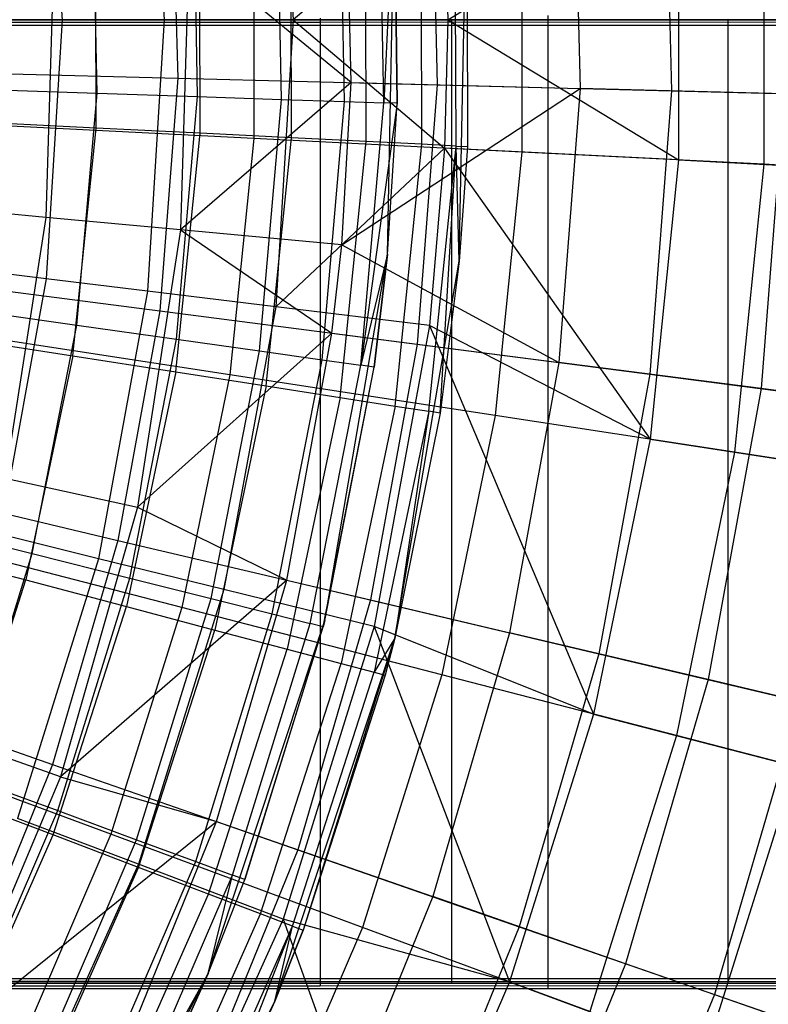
# Model space of a CAD drawing. Extents: x 0.1 to 16.1, y -7 to 7.
# Tile 93 of 108: x 9.831 to 10.452, y -0.818 to 0. Entities that reach past the tile are written whole.
import ezdxf

# ---------------------------------------------------------------- set-up
doc = ezdxf.new("R2010")
doc.units = 0
doc.header["$LTSCALE"] = 2.54
doc.layers.get('0').update_dxf_attribs({"color": 13, "linetype": 'CONTINUOUS'})

# ---------------------------------------------------------------- blocks, each defined once
blk = doc.blocks.new('DROPS_WOOD_C_PM_STL')
at = {"color": 0}
for p, q in [((10.04318, 0.23837, 7.86961), (10.0576, 0, 7.86961)), ((10.04318, 0.23837, 7.86961), (10.0576, 0, 7.86961)), ((9.93676, 0.22545, 8.07101), (9.95039, 0, 8.07101)), ((9.93676, 0.22545, 8.07101), (9.95039, 0, 8.07101)), ((9.85265, 0.21524, 8.28286), (9.86567, 0, 8.28286)), ((9.85265, 0.21524, 8.28286), (9.86567, 0, 8.28286)), ((10.36572, 0.17693, 3.3076), (10.3718, -0.05903, 3.3076)), ((10.36572, 0.17693, 3.3076), (10.3718, -0.05903, 3.3076)), ((10.28997, 0.17107, 7.35122), (10.29585, -0.05707, 7.35122)), ((10.28997, 0.17107, 7.35122), (10.29585, -0.05707, 7.35122)), ((10.10587, -0.05218, 7.62033), (10.1005, 0.1564, 7.62033)), ((10.10587, -0.05218, 7.62033), (10.1005, 0.1564, 7.62033)), ((10.17171, 0.16191, 3.09397), (10.17727, -0.05402, 3.09397)), ((10.17171, 0.16191, 3.09397), (10.17727, -0.05402, 3.09397)), ((10.13281, -0.06907, 15.63091), (10.12852, 0.14952, 15.63091)), ((10.13281, -0.06907, 15.63091), (10.12852, 0.14952, 15.63091)), ((9.95675, 0.14527, 2.90158), (9.96174, -0.04847, 2.90158)), ((9.95675, 0.14527, 2.90158), (9.96174, -0.04847, 2.90158)), ((10.04789, -0.06621, 15.80734), (10.04378, 0.14333, 15.80734)), ((10.04789, -0.06621, 15.80734), (10.04378, 0.14333, 15.80734)), ((10.10028, -0.06798, 15.72391), (10.09606, 0.14715, 15.72391)), ((10.10028, -0.06798, 15.72391), (10.09606, 0.14715, 15.72391)), ((9.89488, -0.06107, 15.92943), (9.89109, 0.13219, 15.92943)), ((9.89488, -0.06107, 15.92943), (9.89109, 0.13219, 15.92943)), ((9.97826, -0.06387, 15.87701), (9.9743, 0.13826, 15.87701)), ((9.97826, -0.06387, 15.87701), (9.9743, 0.13826, 15.87701)), ((10.16437, -0.10349, 15.72434), (10.16377, 0.11495, 15.72434)), ((10.16437, -0.10349, 15.72434), (10.16377, 0.11495, 15.72434)), ((10.18602, 0, 7.68103), (10.37747, 0.11651, 7.40571)), ((10.18602, 0, 7.68103), (10.37747, 0.11651, 7.40571)), ((10.19279, -0.1049, 15.63055), (10.19218, 0.11652, 15.63055)), ((10.19279, -0.1049, 15.63055), (10.19218, 0.11652, 15.63055)), ((10.19552, -0.20049, 9.533), (10.20177, 0.11705, 9.533)), ((10.19552, -0.20049, 9.533), (10.20177, 0.11705, 9.533)), ((10.20177, 0.11705, 9.533), (10.20239, -0.10538, 15.533)), ((10.20177, 0.11705, 15.533), (10.20239, -0.10538, 15.533)), ((10.20177, 0.11705, 9.533), (10.20239, -0.10538, 15.533)), ((10.20177, 0.11705, 15.533), (10.20239, -0.10538, 15.533)), ((10.37747, 0.11651, 7.40571), (10.37747, -0.11651, 7.40571)), ((10.37747, 0.11651, 7.40571), (10.37747, -0.11651, 7.40571)), ((10.44844, 0.12011, 3.24614), (10.44844, -0.12011, 3.24614)), ((10.44844, 0.12011, 3.24614), (10.44844, -0.12011, 3.24614)), ((10.05612, -0.09811, 15.88656), (10.05555, 0.10898, 15.88656)), ((10.05612, -0.09811, 15.88656), (10.05555, 0.10898, 15.88656)), ((10.18332, 0.10667, 7.68103), (10.0576, 0, 7.86961)), ((10.18332, 0.10667, 7.68103), (10.0576, 0, 7.86961)), ((10.11822, -0.1012, 15.81079), (10.11764, 0.11241, 15.81079)), ((10.11822, -0.1012, 15.81079), (10.11764, 0.11241, 15.81079)), ((10.14186, 0.11375, 15.533), (10.13281, -0.06907, 15.63091)), ((10.14186, 0.11375, 15.533), (10.13281, -0.06907, 15.63091)), ((10.13579, -0.19483, 9.533), (10.14186, 0.11375, 9.533)), ((10.13579, -0.19483, 9.533), (10.14186, 0.11375, 9.533)), ((10.14186, 0.11375, 9.533), (10.14383, -0.06944, 15.533)), ((10.14383, -0.06944, 15.533), (10.14186, 0.11375, 15.533)), ((10.14186, 0.11375, 9.533), (10.14383, -0.06944, 15.533)), ((10.14383, -0.06944, 15.533), (10.14186, 0.11375, 15.533)), ((10.18332, 0.10667, 7.68103), (10.18602, 0, 7.68103)), ((10.18332, 0.10667, 7.68103), (10.18602, 0, 7.68103)), ((10.24751, 0.10992, 3.02487), (10.24751, -0.10992, 3.02487)), ((10.24751, 0.10992, 3.02487), (10.24751, -0.10992, 3.02487)), ((9.89411, -0.09007, 15.99494), (9.89358, 0.10005, 15.99494)), ((9.89411, -0.09007, 15.99494), (9.89358, 0.10005, 15.99494)), ((9.98044, -0.09436, 15.94874), (9.9799, 0.10481, 15.94874)), ((9.98044, -0.09436, 15.94874), (9.9799, 0.10481, 15.94874)), ((10.02486, 0.09863, 2.82552), (10.02486, -0.09863, 2.82552)), ((10.02486, 0.09863, 2.82552), (10.02486, -0.09863, 2.82552)), ((9.97111, 0.05826, 7.8179), (9.96394, -0.17457, 7.8179)), ((9.97111, 0.05826, 7.8179), (9.96394, -0.17457, 7.8179)), ((10.10587, -0.05218, 7.62033), (9.97111, 0.05826, 7.8179)), ((10.10587, -0.05218, 7.62033), (9.97111, 0.05826, 7.8179)), ((9.85885, 0.05481, 8.02889), (9.85211, -0.16421, 8.02889)), ((9.85885, 0.05481, 8.02889), (9.85211, -0.16421, 8.02889)), ((9.72198, 0, 16.57116), (10.41871, 0, 16.81668)), ((10.41871, 0, 27.86755), (9.72198, 0, 28.11307)), ((9.72198, 0, 16.57116), (10.41871, 0, 16.81668)), ((10.41871, 0, 27.86755), (9.72198, 0, 28.11307)), ((9.86567, 0, 8.28286), (9.80443, 0, 8.50264)), ((9.86567, 0, 8.28286), (9.80443, 0, 8.50264)), ((9.83, 0, 34.34582), (10.18922, 0, 34.58385)), ((10.18922, 0, 40.16997), (9.83, 0, 40.408)), ((9.83, 0, 34.34582), (10.18922, 0, 34.58385)), ((10.18922, 0, 40.16997), (9.83, 0, 40.408)), ((9.86567, 0, 8.28286), (9.85265, -0.21524, 8.28286)), ((9.86567, 0, 8.28286), (9.85265, -0.21524, 8.28286)), ((9.95039, 0, 8.07101), (9.86567, 0, 8.28286)), ((9.95039, 0, 8.07101), (9.86567, 0, 8.28286)), ((9.95039, 0, 8.07101), (9.93676, -0.22545, 8.07101)), ((9.95039, 0, 8.07101), (9.93676, -0.22545, 8.07101)), ((10.0576, 0, 7.86961), (9.95039, 0, 8.07101)), ((10.0576, 0, 7.86961), (9.95039, 0, 8.07101)), ((10.0576, 0, 7.86961), (10.04318, -0.23837, 7.86961)), ((10.0576, 0, 7.86961), (10.04318, -0.23837, 7.86961)), ((10.18602, 0, 7.68103), (10.0576, 0, 7.86961)), ((10.0576, 0, 7.86961), (10.18332, -0.10667, 7.68103)), ((10.18602, 0, 7.68103), (10.0576, 0, 7.86961)), ((10.0576, 0, 7.86961), (10.18332, -0.10667, 7.68103)), ((10.08, 0.0013, 33.90242), (10.08, -0.7987, 33.90201)), ((10.08, 0.0013, 33.90242), (10.08, -0.7987, 33.90201)), ((10.18602, 0, 7.68103), (10.18332, -0.10667, 7.68103)), ((10.18602, 0, 7.68103), (10.18332, -0.10667, 7.68103)), ((10.18602, 0, 7.68103), (10.37747, -0.11651, 7.40571)), ((10.18602, 0, 7.68103), (10.37747, -0.11651, 7.40571)), ((10.18922, -0.8, 34.58385), (10.18922, 0, 34.58385)), ((10.18922, 0, 34.58385), (10.51647, 0, 34.86422)), ((10.18922, -0.8, 34.58385), (10.18922, 0, 34.58385)), ((10.18922, -0.8, 40.16997), (10.18922, 0, 40.16997)), ((10.51647, 0, 39.8896), (10.18922, 0, 40.16997)), ((10.18922, -0.8, 40.16997), (10.18922, 0, 40.16997)), ((10.18922, 0, 34.58385), (10.51647, 0, 34.86422)), ((10.51647, 0, 39.8896), (10.18922, 0, 40.16997)), ((10.2693, -0.79652, 29.6715), (10.2693, 0.00348, 29.67191)), ((10.2693, -0.79652, 29.6715), (10.2693, 0.00348, 29.67191)), ((10.41871, -0.8, 16.81668), (10.41871, 0, 16.81668)), ((10.41871, 0, 16.81668), (11.08, 0, 17.14596)), ((10.41871, -0.8, 16.81668), (10.41871, 0, 16.81668)), ((10.41871, -0.8, 27.86755), (10.41871, 0, 27.86755)), ((11.08, 0, 27.53827), (10.41871, 0, 27.86755)), ((10.41871, -0.8, 27.86755), (10.41871, 0, 27.86755)), ((10.41871, 0, 16.81668), (11.08, 0, 17.14596)), ((11.08, 0, 27.53827), (10.41871, 0, 27.86755)), ((9.30713, -0.00456, 45.27184), (10.2693, -0.00445, 45.06112)), ((9.30713, -0.00456, 45.27184), (10.2693, -0.00445, 45.06112)), ((10.08, -0.00227, 40.83062), (9.44808, -0.00242, 41.12529)), ((10.08, -0.00227, 40.83062), (9.44808, -0.00242, 41.12529)), ((10.65115, -0.00207, 40.4307), (10.08, -0.00227, 40.83062)), ((10.65115, -0.00207, 40.4307), (10.08, -0.00227, 40.83062)), ((10.08, -0.00227, 40.83062), (10.08, -0.80227, 40.83021)), ((10.08, -0.00227, 40.83062), (10.08, -0.80227, 40.83021)), ((10.2693, -0.00445, 45.06112), (11.19829, -0.00428, 44.73376)), ((10.2693, -0.00445, 45.06112), (11.19829, -0.00428, 44.73376)), ((10.2693, -0.80445, 45.06071), (10.2693, -0.00445, 45.06112)), ((10.2693, -0.80445, 45.06071), (10.2693, -0.00445, 45.06112)), ((9.72751, -0.04243, 2.73246), (9.96174, -0.04847, 2.90158)), ((9.72751, -0.04243, 2.73246), (9.96174, -0.04847, 2.90158)), ((9.96174, -0.04847, 2.90158), (9.94678, -0.24169, 2.90158)), ((9.96174, -0.04847, 2.90158), (9.94678, -0.24169, 2.90158)), ((9.96174, -0.04847, 2.90158), (10.17727, -0.05402, 3.09397)), ((9.96174, -0.04847, 2.90158), (10.17727, -0.05402, 3.09397)), ((10.10587, -0.05218, 7.62033), (9.96394, -0.17457, 7.8179)), ((10.10587, -0.05218, 7.62033), (9.96394, -0.17457, 7.8179)), ((10.0979, -0.18699, 7.62033), (10.10587, -0.05218, 7.62033)), ((10.0979, -0.18699, 7.62033), (10.10587, -0.05218, 7.62033)), ((10.0979, -0.18699, 7.62033), (10.29585, -0.05707, 7.35122)), ((10.0979, -0.18699, 7.62033), (10.29585, -0.05707, 7.35122)), ((10.10587, -0.05218, 7.62033), (10.29585, -0.05707, 7.35122)), ((10.10587, -0.05218, 7.62033), (10.29585, -0.05707, 7.35122)), ((10.17727, -0.05402, 3.09397), (10.1606, -0.26938, 3.09397)), ((10.17727, -0.05402, 3.09397), (10.1606, -0.26938, 3.09397)), ((10.17727, -0.05402, 3.09397), (10.3718, -0.05903, 3.3076)), ((10.17727, -0.05402, 3.09397), (10.3718, -0.05903, 3.3076)), ((10.29585, -0.05707, 7.35122), (10.27823, -0.28461, 7.35122)), ((10.29585, -0.05707, 7.35122), (10.27823, -0.28461, 7.35122)), ((10.4652, -0.06143, 7.06866), (10.29585, -0.05707, 7.35122)), ((10.4652, -0.06143, 7.06866), (10.29585, -0.05707, 7.35122)), ((9.80193, -0.05794, 15.96197), (9.89488, -0.06107, 15.92943)), ((9.80193, -0.05794, 15.96197), (9.89488, -0.06107, 15.92943)), ((9.87811, -0.25363, 15.92943), (9.89488, -0.06107, 15.92943)), ((9.87811, -0.25363, 15.92943), (9.89488, -0.06107, 15.92943)), ((9.89488, -0.06107, 15.92943), (9.97826, -0.06387, 15.87701)), ((9.89488, -0.06107, 15.92943), (9.97826, -0.06387, 15.87701)), ((9.96072, -0.26528, 15.87701), (9.97826, -0.06387, 15.87701)), ((9.96072, -0.26528, 15.87701), (9.97826, -0.06387, 15.87701)), ((9.97826, -0.06387, 15.87701), (10.04789, -0.06621, 15.80734)), ((9.97826, -0.06387, 15.87701), (10.04789, -0.06621, 15.80734)), ((10.3718, -0.05903, 3.3076), (10.35358, -0.29436, 3.3076)), ((10.3718, -0.05903, 3.3076), (10.35358, -0.29436, 3.3076)), ((10.3718, -0.05903, 3.3076), (10.54324, -0.06344, 3.54016)), ((10.3718, -0.05903, 3.3076), (10.54324, -0.06344, 3.54016)), ((10.4652, -0.06143, 7.06866), (10.44624, -0.30636, 7.06866)), ((10.4652, -0.06143, 7.06866), (10.44624, -0.30636, 7.06866)), ((10.02971, -0.27501, 15.80734), (10.04789, -0.06621, 15.80734)), ((10.02971, -0.27501, 15.80734), (10.04789, -0.06621, 15.80734)), ((10.04789, -0.06621, 15.80734), (10.10028, -0.06798, 15.72391)), ((10.04789, -0.06621, 15.80734), (10.10028, -0.06798, 15.72391)), ((10.08161, -0.28234, 15.72391), (10.10028, -0.06798, 15.72391)), ((10.08161, -0.28234, 15.72391), (10.10028, -0.06798, 15.72391)), ((10.10028, -0.06798, 15.72391), (10.13281, -0.06907, 15.63091)), ((10.10028, -0.06798, 15.72391), (10.13281, -0.06907, 15.63091)), ((10.11384, -0.28688, 15.63091), (10.13281, -0.06907, 15.63091)), ((10.11384, -0.28688, 15.63091), (10.13281, -0.06907, 15.63091)), ((10.14383, -0.06944, 15.533), (10.11384, -0.28688, 15.63091)), ((10.14383, -0.06944, 15.533), (10.11384, -0.28688, 15.63091)), ((10.14383, -0.06944, 15.533), (10.13281, -0.06907, 15.63091)), ((10.14383, -0.06944, 15.533), (10.13281, -0.06907, 15.63091)), ((10.13579, -0.19483, 9.533), (10.14383, -0.06944, 15.533)), ((10.13579, -0.19483, 9.533), (10.14383, -0.06944, 15.533)), ((10.13579, -0.19483, 15.533), (10.14383, -0.06944, 15.533)), ((10.13579, -0.19483, 15.533), (10.14383, -0.06944, 15.533)), ((10.02486, -0.09863, 2.82552), (9.78287, -0.08636, 2.65023)), ((10.02486, -0.09863, 2.82552), (9.78287, -0.08636, 2.65023)), ((9.89411, -0.09007, 15.99494), (9.80043, -0.08542, 16.02339)), ((9.89411, -0.09007, 15.99494), (9.80043, -0.08542, 16.02339)), ((9.87475, -0.2792, 15.99494), (9.89411, -0.09007, 15.99494)), ((9.87475, -0.2792, 15.99494), (9.89411, -0.09007, 15.99494)), ((9.98044, -0.09436, 15.94874), (9.89411, -0.09007, 15.99494)), ((9.98044, -0.09436, 15.94874), (9.89411, -0.09007, 15.99494)), ((9.96017, -0.29249, 15.94874), (9.98044, -0.09436, 15.94874)), ((9.96017, -0.29249, 15.94874), (9.98044, -0.09436, 15.94874)), ((10.05612, -0.09811, 15.88656), (9.98044, -0.09436, 15.94874)), ((10.05612, -0.09811, 15.88656), (9.98044, -0.09436, 15.94874)), ((10.03504, -0.30414, 15.88656), (10.05612, -0.09811, 15.88656)), ((10.03504, -0.30414, 15.88656), (10.05612, -0.09811, 15.88656)), ((10.11822, -0.1012, 15.81079), (10.05612, -0.09811, 15.88656)), ((10.11822, -0.1012, 15.81079), (10.05612, -0.09811, 15.88656)), ((10.02486, -0.09863, 2.82552), (10.0049, -0.29488, 2.82552)), ((10.02486, -0.09863, 2.82552), (10.0049, -0.29488, 2.82552)), ((10.24751, -0.10992, 3.02487), (10.02486, -0.09863, 2.82552)), ((10.24751, -0.10992, 3.02487), (10.02486, -0.09863, 2.82552)), ((10.09648, -0.3137, 15.81079), (10.11822, -0.1012, 15.81079)), ((10.09648, -0.3137, 15.81079), (10.11822, -0.1012, 15.81079)), ((10.16437, -0.10349, 15.72434), (10.11822, -0.1012, 15.81079)), ((10.16437, -0.10349, 15.72434), (10.11822, -0.1012, 15.81079)), ((10.14214, -0.3208, 15.72434), (10.16437, -0.10349, 15.72434)), ((10.14214, -0.3208, 15.72434), (10.16437, -0.10349, 15.72434)), ((10.19279, -0.1049, 15.63055), (10.16437, -0.10349, 15.72434)), ((10.19279, -0.1049, 15.63055), (10.16437, -0.10349, 15.72434)), ((10.17025, -0.32517, 15.63055), (10.19279, -0.1049, 15.63055)), ((10.17025, -0.32517, 15.63055), (10.19279, -0.1049, 15.63055)), ((10.17974, -0.32665, 15.533), (10.19279, -0.1049, 15.63055)), ((10.17974, -0.32665, 15.533), (10.19279, -0.1049, 15.63055)), ((10.19279, -0.1049, 15.63055), (10.20239, -0.10538, 15.533)), ((10.19552, -0.20049, 15.533), (10.19279, -0.1049, 15.63055)), ((10.19552, -0.20049, 15.533), (10.19279, -0.1049, 15.63055)), ((10.19279, -0.1049, 15.63055), (10.20239, -0.10538, 15.533)), ((10.20239, -0.10538, 15.533), (10.19552, -0.20049, 9.533)), ((10.20239, -0.10538, 15.533), (10.19552, -0.20049, 9.533)), ((10.20239, -0.10538, 15.533), (10.19552, -0.20049, 15.533)), ((10.20239, -0.10538, 15.533), (10.19552, -0.20049, 15.533)), ((10.18332, -0.10667, 7.68103), (10.04318, -0.23837, 7.86961)), ((10.18332, -0.10667, 7.68103), (10.04318, -0.23837, 7.86961)), ((10.18332, -0.10667, 7.68103), (10.17066, -0.25385, 7.68103)), ((10.18332, -0.10667, 7.68103), (10.17066, -0.25385, 7.68103)), ((10.37747, -0.11651, 7.40571), (10.18332, -0.10667, 7.68103)), ((10.18332, -0.10667, 7.68103), (10.3539, -0.34835, 7.40571)), ((10.18332, -0.10667, 7.68103), (10.3539, -0.34835, 7.40571)), ((10.37747, -0.11651, 7.40571), (10.18332, -0.10667, 7.68103)), ((10.24751, -0.10992, 3.02487), (10.22527, -0.32864, 3.02487)), ((10.24751, -0.10992, 3.02487), (10.22527, -0.32864, 3.02487)), ((10.44844, -0.12011, 3.24614), (10.24751, -0.10992, 3.02487)), ((10.44844, -0.12011, 3.24614), (10.24751, -0.10992, 3.02487)), ((10.37747, -0.11651, 7.40571), (10.3539, -0.34835, 7.40571)), ((10.37747, -0.11651, 7.40571), (10.3539, -0.34835, 7.40571)), ((10.37747, -0.11651, 7.40571), (10.55055, -0.12529, 7.11665)), ((10.37747, -0.11651, 7.40571), (10.55055, -0.12529, 7.11665)), ((10.44844, -0.12011, 3.24614), (10.42414, -0.35911, 3.24614)), ((10.44844, -0.12011, 3.24614), (10.42414, -0.35911, 3.24614)), ((10.62551, -0.12909, 3.48698), (10.44844, -0.12011, 3.24614)), ((10.62551, -0.12909, 3.48698), (10.44844, -0.12011, 3.24614)), ((9.85211, -0.16421, 8.02889), (9.76373, -0.15602, 8.25082)), ((9.85211, -0.16421, 8.02889), (9.76373, -0.15602, 8.25082)), ((9.85211, -0.16421, 8.02889), (9.8185, -0.38074, 8.02889)), ((9.85211, -0.16421, 8.02889), (9.8185, -0.38074, 8.02889)), ((9.96394, -0.17457, 7.8179), (9.85211, -0.16421, 8.02889)), ((9.96394, -0.17457, 7.8179), (9.85211, -0.16421, 8.02889)), ((9.96394, -0.17457, 7.8179), (9.92821, -0.40476, 7.8179)), ((9.96394, -0.17457, 7.8179), (9.92821, -0.40476, 7.8179)), ((9.96394, -0.17457, 7.8179), (10.08977, -0.26021, 7.62033)), ((10.0979, -0.18699, 7.62033), (9.96394, -0.17457, 7.8179)), ((10.0979, -0.18699, 7.62033), (9.96394, -0.17457, 7.8179)), ((9.96394, -0.17457, 7.8179), (10.08977, -0.26021, 7.62033)), ((10.08977, -0.26021, 7.62033), (10.0979, -0.18699, 7.62033)), ((10.08977, -0.26021, 7.62033), (10.0979, -0.18699, 7.62033)), ((10.0979, -0.18699, 7.62033), (10.27823, -0.28461, 7.35122)), ((10.0979, -0.18699, 7.62033), (10.27823, -0.28461, 7.35122)), ((10.08379, -0.49905, 9.533), (10.13579, -0.19483, 9.533)), ((10.08379, -0.49905, 9.533), (10.13579, -0.19483, 9.533)), ((10.13579, -0.19483, 15.533), (10.11384, -0.28688, 15.63091)), ((10.13579, -0.19483, 15.533), (10.11384, -0.28688, 15.63091)), ((10.13579, -0.19483, 9.533), (10.12476, -0.28842, 15.533)), ((10.12476, -0.28842, 15.533), (10.13579, -0.19483, 15.533)), ((10.13579, -0.19483, 9.533), (10.12476, -0.28842, 15.533)), ((10.12476, -0.28842, 15.533), (10.13579, -0.19483, 15.533)), ((10.13579, -0.19483, 9.533), (10.13579, -0.19483, 15.533)), ((10.13579, -0.19483, 9.533), (10.13579, -0.19483, 15.533)), ((10.14201, -0.51355, 9.533), (10.19552, -0.20049, 9.533)), ((10.14201, -0.51355, 9.533), (10.19552, -0.20049, 9.533)), ((10.19552, -0.20049, 9.533), (10.17974, -0.32665, 15.533)), ((10.19552, -0.20049, 15.533), (10.17974, -0.32665, 15.533)), ((10.19552, -0.20049, 9.533), (10.17974, -0.32665, 15.533)), ((10.19552, -0.20049, 15.533), (10.17974, -0.32665, 15.533)), ((10.19552, -0.20049, 15.533), (10.19552, -0.20049, 9.533)), ((10.19552, -0.20049, 15.533), (10.19552, -0.20049, 9.533)), ((9.71441, -0.21161, 2.73246), (9.94678, -0.24169, 2.90158)), ((9.71441, -0.21161, 2.73246), (9.94678, -0.24169, 2.90158)), ((9.85265, -0.21524, 8.28286), (9.79186, -0.20786, 8.50264)), ((9.85265, -0.21524, 8.28286), (9.79186, -0.20786, 8.50264)), ((9.85265, -0.21524, 8.28286), (9.81378, -0.42734, 8.28286)), ((9.85265, -0.21524, 8.28286), (9.81378, -0.42734, 8.28286)), ((9.93676, -0.22545, 8.07101), (9.85265, -0.21524, 8.28286)), ((9.93676, -0.22545, 8.07101), (9.85265, -0.21524, 8.28286)), ((9.93676, -0.22545, 8.07101), (9.89604, -0.44761, 8.07101)), ((9.93676, -0.22545, 8.07101), (9.89604, -0.44761, 8.07101)), ((10.04318, -0.23837, 7.86961), (9.93676, -0.22545, 8.07101)), ((10.04318, -0.23837, 7.86961), (9.93676, -0.22545, 8.07101)), ((9.78602, -0.24064, 15.96197), (9.87811, -0.25363, 15.92943)), ((9.78602, -0.24064, 15.96197), (9.87811, -0.25363, 15.92943)), ((9.94678, -0.24169, 2.90158), (9.91204, -0.43236, 2.90158)), ((9.94678, -0.24169, 2.90158), (9.91204, -0.43236, 2.90158)), ((9.94678, -0.24169, 2.90158), (10.1606, -0.26938, 3.09397)), ((9.94678, -0.24169, 2.90158), (10.1606, -0.26938, 3.09397)), ((10.04318, -0.23837, 7.86961), (10.00013, -0.47327, 7.86961)), ((10.04318, -0.23837, 7.86961), (10.00013, -0.47327, 7.86961)), ((10.17066, -0.25385, 7.68103), (10.04318, -0.23837, 7.86961)), ((10.17066, -0.25385, 7.68103), (10.04318, -0.23837, 7.86961)), ((10.0049, -0.29488, 2.82552), (9.76539, -0.25819, 2.65023)), ((10.0049, -0.29488, 2.82552), (9.76539, -0.25819, 2.65023)), ((9.84096, -0.44332, 15.92943), (9.87811, -0.25363, 15.92943)), ((9.84096, -0.44332, 15.92943), (9.87811, -0.25363, 15.92943)), ((9.87811, -0.25363, 15.92943), (9.96072, -0.26528, 15.87701)), ((9.87811, -0.25363, 15.92943), (9.96072, -0.26528, 15.87701)), ((9.92821, -0.40476, 7.8179), (10.08977, -0.26021, 7.62033)), ((9.92821, -0.40476, 7.8179), (10.08977, -0.26021, 7.62033)), ((10.05236, -0.46547, 7.62033), (10.08977, -0.26021, 7.62033)), ((10.05236, -0.46547, 7.62033), (10.08977, -0.26021, 7.62033)), ((10.08977, -0.26021, 7.62033), (10.27823, -0.28461, 7.35122)), ((10.08977, -0.26021, 7.62033), (10.27823, -0.28461, 7.35122)), ((10.17066, -0.25385, 7.68103), (10.12482, -0.504, 7.68103)), ((10.17066, -0.25385, 7.68103), (10.12482, -0.504, 7.68103)), ((10.3539, -0.34835, 7.40571), (10.17066, -0.25385, 7.68103)), ((10.17066, -0.25385, 7.68103), (10.30699, -0.57661, 7.40571)), ((10.17066, -0.25385, 7.68103), (10.30699, -0.57661, 7.40571)), ((10.3539, -0.34835, 7.40571), (10.17066, -0.25385, 7.68103)), ((9.78207, -0.26478, 16.02339), (9.87475, -0.2792, 15.99494)), ((9.78207, -0.26478, 16.02339), (9.87475, -0.2792, 15.99494)), ((9.92187, -0.46369, 15.87701), (9.96072, -0.26528, 15.87701)), ((9.92187, -0.46369, 15.87701), (9.96072, -0.26528, 15.87701)), ((9.96072, -0.26528, 15.87701), (10.02971, -0.27501, 15.80734)), ((9.96072, -0.26528, 15.87701), (10.02971, -0.27501, 15.80734)), ((10.1606, -0.26938, 3.09397), (10.12187, -0.48188, 3.09397)), ((10.1606, -0.26938, 3.09397), (10.12187, -0.48188, 3.09397)), ((10.1606, -0.26938, 3.09397), (10.35358, -0.29436, 3.3076)), ((10.1606, -0.26938, 3.09397), (10.35358, -0.29436, 3.3076)), ((9.98943, -0.4807, 15.80734), (10.02971, -0.27501, 15.80734)), ((9.98943, -0.4807, 15.80734), (10.02971, -0.27501, 15.80734)), ((10.02971, -0.27501, 15.80734), (10.08161, -0.28234, 15.72391)), ((10.02971, -0.27501, 15.80734), (10.08161, -0.28234, 15.72391)), ((9.87475, -0.2792, 15.99494), (9.83574, -0.46528, 15.99494)), ((9.87475, -0.2792, 15.99494), (9.83574, -0.46528, 15.99494)), ((9.87475, -0.2792, 15.99494), (9.96017, -0.29249, 15.94874)), ((9.87475, -0.2792, 15.99494), (9.96017, -0.29249, 15.94874)), ((10.04026, -0.49349, 15.72391), (10.08161, -0.28234, 15.72391)), ((10.04026, -0.49349, 15.72391), (10.08161, -0.28234, 15.72391)), ((10.08161, -0.28234, 15.72391), (10.11384, -0.28688, 15.63091)), ((10.08161, -0.28234, 15.72391), (10.11384, -0.28688, 15.63091)), ((10.27823, -0.28461, 7.35122), (10.23732, -0.50912, 7.35122)), ((10.27823, -0.28461, 7.35122), (10.23732, -0.50912, 7.35122)), ((10.44624, -0.30636, 7.06866), (10.27823, -0.28461, 7.35122)), ((10.44624, -0.30636, 7.06866), (10.27823, -0.28461, 7.35122)), ((9.96017, -0.29249, 15.94874), (9.9193, -0.48742, 15.94874)), ((9.96017, -0.29249, 15.94874), (9.9193, -0.48742, 15.94874)), ((9.96017, -0.29249, 15.94874), (10.03504, -0.30414, 15.88656)), ((9.96017, -0.29249, 15.94874), (10.03504, -0.30414, 15.88656)), ((10.07182, -0.50144, 15.63091), (10.11384, -0.28688, 15.63091)), ((10.07182, -0.50144, 15.63091), (10.11384, -0.28688, 15.63091)), ((10.08252, -0.50413, 15.533), (10.12476, -0.28842, 15.533)), ((10.08252, -0.50413, 15.533), (10.12476, -0.28842, 15.533)), ((10.08379, -0.49905, 9.533), (10.12476, -0.28842, 15.533)), ((10.08379, -0.49905, 9.533), (10.12476, -0.28842, 15.533)), ((10.12476, -0.28842, 15.533), (10.11384, -0.28688, 15.63091)), ((10.12476, -0.28842, 15.533), (10.11384, -0.28688, 15.63091)), ((10.0049, -0.29488, 2.82552), (9.9652, -0.48811, 2.82552)), ((10.0049, -0.29488, 2.82552), (9.9652, -0.48811, 2.82552)), ((10.22527, -0.32864, 3.02487), (10.0049, -0.29488, 2.82552)), ((10.22527, -0.32864, 3.02487), (10.0049, -0.29488, 2.82552)), ((10.35358, -0.29436, 3.3076), (10.31126, -0.52657, 3.3076)), ((10.35358, -0.29436, 3.3076), (10.31126, -0.52657, 3.3076)), ((10.35358, -0.29436, 3.3076), (10.52366, -0.31638, 3.54016)), ((10.35358, -0.29436, 3.3076), (10.52366, -0.31638, 3.54016)), ((10.03504, -0.30414, 15.88656), (9.99254, -0.50683, 15.88656)), ((10.03504, -0.30414, 15.88656), (9.99254, -0.50683, 15.88656)), ((10.03504, -0.30414, 15.88656), (10.09648, -0.3137, 15.81079)), ((10.03504, -0.30414, 15.88656), (10.09648, -0.3137, 15.81079)), ((10.44624, -0.30636, 7.06866), (10.4022, -0.54803, 7.06866)), ((10.44624, -0.30636, 7.06866), (10.4022, -0.54803, 7.06866)), ((10.59286, -0.32534, 6.77425), (10.44624, -0.30636, 7.06866)), ((10.59286, -0.32534, 6.77425), (10.44624, -0.30636, 7.06866)), ((10.09648, -0.3137, 15.81079), (10.05264, -0.52276, 15.81079)), ((10.09648, -0.3137, 15.81079), (10.05264, -0.52276, 15.81079)), ((10.09648, -0.3137, 15.81079), (10.14214, -0.3208, 15.72434)), ((10.09648, -0.3137, 15.81079), (10.14214, -0.3208, 15.72434)), ((10.14214, -0.3208, 15.72434), (10.09731, -0.53459, 15.72434)), ((10.14214, -0.3208, 15.72434), (10.09731, -0.53459, 15.72434)), ((10.17025, -0.32517, 15.63055), (10.12481, -0.54188, 15.63055)), ((10.17025, -0.32517, 15.63055), (10.12481, -0.54188, 15.63055)), ((10.17025, -0.32517, 15.63055), (10.14201, -0.51355, 15.533)), ((10.17025, -0.32517, 15.63055), (10.14201, -0.51355, 15.533)), ((10.17974, -0.32665, 15.533), (10.14201, -0.51355, 9.533)), ((10.17974, -0.32665, 15.533), (10.14201, -0.51355, 9.533)), ((10.17974, -0.32665, 15.533), (10.14201, -0.51355, 15.533)), ((10.17974, -0.32665, 15.533), (10.14201, -0.51355, 15.533)), ((10.14214, -0.3208, 15.72434), (10.17025, -0.32517, 15.63055)), ((10.14214, -0.3208, 15.72434), (10.17025, -0.32517, 15.63055)), ((10.17974, -0.32665, 15.533), (10.17025, -0.32517, 15.63055)), ((10.17974, -0.32665, 15.533), (10.17025, -0.32517, 15.63055)), ((10.22527, -0.32864, 3.02487), (10.18101, -0.54399, 3.02487)), ((10.22527, -0.32864, 3.02487), (10.18101, -0.54399, 3.02487)), ((10.42414, -0.35911, 3.24614), (10.22527, -0.32864, 3.02487)), ((10.42414, -0.35911, 3.24614), (10.22527, -0.32864, 3.02487)), ((10.3539, -0.34835, 7.40571), (10.30699, -0.57661, 7.40571)), ((10.3539, -0.34835, 7.40571), (10.30699, -0.57661, 7.40571)), ((10.3539, -0.34835, 7.40571), (10.5252, -0.37459, 7.11665)), ((10.3539, -0.34835, 7.40571), (10.5252, -0.37459, 7.11665)), ((10.42414, -0.35911, 3.24614), (10.37578, -0.59442, 3.24614)), ((10.42414, -0.35911, 3.24614), (10.37578, -0.59442, 3.24614)), ((10.59938, -0.38596, 3.48698), (10.42414, -0.35911, 3.24614)), ((10.59938, -0.38596, 3.48698), (10.42414, -0.35911, 3.24614)), ((9.68399, -0.37854, 2.73246), (9.91204, -0.43236, 2.90158)), ((9.68399, -0.37854, 2.73246), (9.91204, -0.43236, 2.90158)), ((9.8185, -0.38074, 8.02889), (9.92821, -0.40476, 7.8179)), ((9.8185, -0.38074, 8.02889), (9.92821, -0.40476, 7.8179)), ((9.92821, -0.40476, 7.8179), (9.86446, -0.62882, 7.8179)), ((9.92821, -0.40476, 7.8179), (9.86446, -0.62882, 7.8179)), ((9.92821, -0.40476, 7.8179), (10.05236, -0.46547, 7.62033)), ((9.92821, -0.40476, 7.8179), (10.05236, -0.46547, 7.62033)), ((9.75078, -0.42062, 15.96197), (9.84096, -0.44332, 15.92943)), ((9.75078, -0.42062, 15.96197), (9.84096, -0.44332, 15.92943)), ((9.9652, -0.48811, 2.82552), (9.73063, -0.42738, 2.65023)), ((9.9652, -0.48811, 2.82552), (9.73063, -0.42738, 2.65023)), ((9.89604, -0.44761, 8.07101), (9.81378, -0.42734, 8.28286)), ((9.89604, -0.44761, 8.07101), (9.81378, -0.42734, 8.28286)), ((9.91204, -0.43236, 2.90158), (9.85787, -0.61844, 2.90158)), ((9.91204, -0.43236, 2.90158), (9.85787, -0.61844, 2.90158)), ((9.91204, -0.43236, 2.90158), (10.12187, -0.48188, 3.09397)), ((9.91204, -0.43236, 2.90158), (10.12187, -0.48188, 3.09397)), ((9.74507, -0.44125, 16.02339), (9.83574, -0.46528, 15.99494)), ((9.74507, -0.44125, 16.02339), (9.83574, -0.46528, 15.99494)), ((9.78386, -0.62799, 15.92943), (9.84096, -0.44332, 15.92943)), ((9.78386, -0.62799, 15.92943), (9.84096, -0.44332, 15.92943)), ((9.89604, -0.44761, 8.07101), (9.82885, -0.66325, 8.07101)), ((9.89604, -0.44761, 8.07101), (9.82885, -0.66325, 8.07101)), ((9.84096, -0.44332, 15.92943), (9.92187, -0.46369, 15.87701)), ((9.84096, -0.44332, 15.92943), (9.92187, -0.46369, 15.87701)), ((10.00013, -0.47327, 7.86961), (9.89604, -0.44761, 8.07101)), ((10.00013, -0.47327, 7.86961), (9.89604, -0.44761, 8.07101)), ((9.77748, -0.64625, 15.99494), (9.83574, -0.46528, 15.99494)), ((9.77748, -0.64625, 15.99494), (9.83574, -0.46528, 15.99494)), ((9.83574, -0.46528, 15.99494), (9.9193, -0.48742, 15.94874)), ((9.83574, -0.46528, 15.99494), (9.9193, -0.48742, 15.94874)), ((9.86214, -0.65684, 15.87701), (9.92187, -0.46369, 15.87701)), ((9.86214, -0.65684, 15.87701), (9.92187, -0.46369, 15.87701)), ((10.05236, -0.46547, 7.62033), (9.86446, -0.62882, 7.8179)), ((10.05236, -0.46547, 7.62033), (9.86446, -0.62882, 7.8179)), ((9.92187, -0.46369, 15.87701), (9.98943, -0.4807, 15.80734)), ((9.92187, -0.46369, 15.87701), (9.98943, -0.4807, 15.80734)), ((9.99405, -0.66581, 7.62033), (10.05236, -0.46547, 7.62033)), ((9.99405, -0.66581, 7.62033), (10.05236, -0.46547, 7.62033)), ((10.05236, -0.46547, 7.62033), (10.23732, -0.50912, 7.35122)), ((10.05236, -0.46547, 7.62033), (10.23732, -0.50912, 7.35122)), ((10.00013, -0.47327, 7.86961), (9.92909, -0.70127, 7.86961)), ((10.00013, -0.47327, 7.86961), (9.92909, -0.70127, 7.86961)), ((10.12482, -0.504, 7.68103), (10.00013, -0.47327, 7.86961)), ((10.12482, -0.504, 7.68103), (10.00013, -0.47327, 7.86961)), ((9.92752, -0.68093, 15.80734), (9.98943, -0.4807, 15.80734)), ((9.92752, -0.68093, 15.80734), (9.98943, -0.4807, 15.80734)), ((9.98943, -0.4807, 15.80734), (10.04026, -0.49349, 15.72391)), ((9.98943, -0.4807, 15.80734), (10.04026, -0.49349, 15.72391)), ((10.12187, -0.48188, 3.09397), (10.06151, -0.68927, 3.09397)), ((10.12187, -0.48188, 3.09397), (10.06151, -0.68927, 3.09397)), ((10.12187, -0.48188, 3.09397), (10.31126, -0.52657, 3.3076)), ((10.12187, -0.48188, 3.09397), (10.31126, -0.52657, 3.3076)), ((9.85827, -0.67701, 15.94874), (9.9193, -0.48742, 15.94874)), ((9.85827, -0.67701, 15.94874), (9.9193, -0.48742, 15.94874)), ((9.9652, -0.48811, 2.82552), (9.90614, -0.67633, 2.82552)), ((9.9652, -0.48811, 2.82552), (9.90614, -0.67633, 2.82552)), ((9.9193, -0.48742, 15.94874), (9.99254, -0.50683, 15.88656)), ((9.9193, -0.48742, 15.94874), (9.99254, -0.50683, 15.88656)), ((10.18101, -0.54399, 3.02487), (9.9652, -0.48811, 2.82552)), ((10.18101, -0.54399, 3.02487), (9.9652, -0.48811, 2.82552)), ((9.9767, -0.69906, 15.72391), (10.04026, -0.49349, 15.72391)), ((9.9767, -0.69906, 15.72391), (10.04026, -0.49349, 15.72391)), ((10.04026, -0.49349, 15.72391), (10.07182, -0.50144, 15.63091)), ((10.04026, -0.49349, 15.72391), (10.07182, -0.50144, 15.63091)), ((9.92908, -0.70397, 15.88656), (9.99254, -0.50683, 15.88656)), ((9.92908, -0.70397, 15.88656), (9.99254, -0.50683, 15.88656)), ((9.98703, -0.79213, 9.533), (10.08379, -0.49905, 9.533)), ((9.98703, -0.79213, 9.533), (10.08379, -0.49905, 9.533)), ((9.99254, -0.50683, 15.88656), (10.05264, -0.52276, 15.81079)), ((9.99254, -0.50683, 15.88656), (10.05264, -0.52276, 15.81079)), ((10.00724, -0.71032, 15.63091), (10.07182, -0.50144, 15.63091)), ((10.00724, -0.71032, 15.63091), (10.07182, -0.50144, 15.63091)), ((10.08379, -0.49905, 9.533), (10.01759, -0.71413, 15.533)), ((10.08379, -0.49905, 9.533), (10.01759, -0.71413, 15.533)), ((10.01759, -0.71413, 15.533), (10.08252, -0.50413, 15.533)), ((10.01759, -0.71413, 15.533), (10.08252, -0.50413, 15.533)), ((10.12482, -0.504, 7.68103), (10.04916, -0.74681, 7.68103)), ((10.12482, -0.504, 7.68103), (10.04916, -0.74681, 7.68103)), ((10.08252, -0.50413, 15.533), (10.07182, -0.50144, 15.63091)), ((10.08252, -0.50413, 15.533), (10.07182, -0.50144, 15.63091)), ((10.08379, -0.49905, 9.533), (10.08252, -0.50413, 15.533)), ((10.08379, -0.49905, 9.533), (10.08252, -0.50413, 15.533)), ((10.30699, -0.57661, 7.40571), (10.12482, -0.504, 7.68103)), ((10.12482, -0.504, 7.68103), (10.23723, -0.79895, 7.40571)), ((10.12482, -0.504, 7.68103), (10.23723, -0.79895, 7.40571)), ((10.30699, -0.57661, 7.40571), (10.12482, -0.504, 7.68103)), ((10.04244, -0.81514, 9.533), (10.14201, -0.51355, 9.533)), ((10.04244, -0.81514, 9.533), (10.14201, -0.51355, 9.533)), ((10.14201, -0.51355, 9.533), (10.06595, -0.75607, 15.533)), ((10.14201, -0.51355, 9.533), (10.06595, -0.75607, 15.533)), ((10.14201, -0.51355, 15.533), (10.12481, -0.54188, 15.63055)), ((10.14201, -0.51355, 15.533), (10.12481, -0.54188, 15.63055)), ((10.14201, -0.51355, 9.533), (10.1341, -0.54434, 15.533)), ((10.14201, -0.51355, 15.533), (10.1341, -0.54434, 15.533)), ((10.14201, -0.51355, 9.533), (10.1341, -0.54434, 15.533)), ((10.14201, -0.51355, 15.533), (10.1341, -0.54434, 15.533)), ((10.14201, -0.51355, 15.533), (10.14201, -0.51355, 9.533)), ((10.14201, -0.51355, 15.533), (10.14201, -0.51355, 9.533)), ((10.23732, -0.50912, 7.35122), (10.17354, -0.72824, 7.35122)), ((10.23732, -0.50912, 7.35122), (10.17354, -0.72824, 7.35122)), ((10.4022, -0.54803, 7.06866), (10.23732, -0.50912, 7.35122)), ((10.4022, -0.54803, 7.06866), (10.23732, -0.50912, 7.35122)), ((9.98719, -0.72609, 15.81079), (10.05264, -0.52276, 15.81079)), ((9.98719, -0.72609, 15.81079), (10.05264, -0.52276, 15.81079)), ((10.05264, -0.52276, 15.81079), (10.09731, -0.53459, 15.72434)), ((10.05264, -0.52276, 15.81079), (10.09731, -0.53459, 15.72434)), ((10.31126, -0.52657, 3.3076), (10.24529, -0.7532, 3.3076)), ((10.31126, -0.52657, 3.3076), (10.24529, -0.7532, 3.3076)), ((10.31126, -0.52657, 3.3076), (10.47818, -0.56596, 3.54016)), ((10.31126, -0.52657, 3.3076), (10.47818, -0.56596, 3.54016)), ((10.03038, -0.74253, 15.72434), (10.09731, -0.53459, 15.72434)), ((10.03038, -0.74253, 15.72434), (10.09731, -0.53459, 15.72434)), ((10.09731, -0.53459, 15.72434), (10.12481, -0.54188, 15.63055)), ((10.09731, -0.53459, 15.72434), (10.12481, -0.54188, 15.63055)), ((9.63657, -0.54146, 2.73246), (9.85787, -0.61844, 2.90158)), ((9.63657, -0.54146, 2.73246), (9.85787, -0.61844, 2.90158)), ((10.05697, -0.75265, 15.63055), (10.12481, -0.54188, 15.63055)), ((10.05697, -0.75265, 15.63055), (10.12481, -0.54188, 15.63055)), ((10.1341, -0.54434, 15.533), (10.06595, -0.75607, 15.533)), ((10.1341, -0.54434, 15.533), (10.06595, -0.75607, 15.533)), ((10.18101, -0.54399, 3.02487), (10.1152, -0.75376, 3.02487)), ((10.18101, -0.54399, 3.02487), (10.1152, -0.75376, 3.02487)), ((10.12481, -0.54188, 15.63055), (10.1341, -0.54434, 15.533)), ((10.12481, -0.54188, 15.63055), (10.1341, -0.54434, 15.533)), ((10.37578, -0.59442, 3.24614), (10.18101, -0.54399, 3.02487)), ((10.37578, -0.59442, 3.24614), (10.18101, -0.54399, 3.02487)), ((10.4022, -0.54803, 7.06866), (10.33354, -0.7839, 7.06866)), ((10.4022, -0.54803, 7.06866), (10.33354, -0.7839, 7.06866)), ((10.54609, -0.58199, 6.77425), (10.4022, -0.54803, 7.06866)), ((10.54609, -0.58199, 6.77425), (10.4022, -0.54803, 7.06866)), ((10.47818, -0.56596, 3.54016), (10.40728, -0.80955, 3.54016)), ((10.47818, -0.56596, 3.54016), (10.40728, -0.80955, 3.54016)), ((10.30699, -0.57661, 7.40571), (10.23723, -0.79895, 7.40571)), ((10.30699, -0.57661, 7.40571), (10.23723, -0.79895, 7.40571)), ((10.30699, -0.57661, 7.40571), (10.47476, -0.62005, 7.11665)), ((10.30699, -0.57661, 7.40571), (10.47476, -0.62005, 7.11665)), ((9.90614, -0.67633, 2.82552), (9.67892, -0.59217, 2.65023)), ((9.90614, -0.67633, 2.82552), (9.67892, -0.59217, 2.65023)), ((9.86446, -0.62882, 7.8179), (9.75853, -0.59149, 8.02889)), ((9.86446, -0.62882, 7.8179), (9.75853, -0.59149, 8.02889)), ((10.37578, -0.59442, 3.24614), (10.30386, -0.82363, 3.24614)), ((10.37578, -0.59442, 3.24614), (10.30386, -0.82363, 3.24614)), ((10.54741, -0.63886, 3.48698), (10.37578, -0.59442, 3.24614)), ((10.54741, -0.63886, 3.48698), (10.37578, -0.59442, 3.24614)), ((9.85787, -0.61844, 2.90158), (9.78486, -0.79796, 2.90158)), ((9.85787, -0.61844, 2.90158), (9.78486, -0.79796, 2.90158)), ((9.85787, -0.61844, 2.90158), (10.06151, -0.68927, 3.09397)), ((9.85787, -0.61844, 2.90158), (10.06151, -0.68927, 3.09397)), ((10.47476, -0.62005, 7.11665), (10.39974, -0.85914, 7.11665)), ((10.47476, -0.62005, 7.11665), (10.39974, -0.85914, 7.11665)), ((9.86446, -0.62882, 7.8179), (9.77366, -0.84334, 7.8179)), ((9.86446, -0.62882, 7.8179), (9.77366, -0.84334, 7.8179)), ((9.78386, -0.62799, 15.92943), (9.86214, -0.65684, 15.87701)), ((9.78386, -0.62799, 15.92943), (9.86214, -0.65684, 15.87701)), ((9.86446, -0.62882, 7.8179), (9.99405, -0.66581, 7.62033)), ((9.86446, -0.62882, 7.8179), (9.99405, -0.66581, 7.62033)), ((9.85827, -0.67701, 15.94874), (9.77748, -0.64625, 15.99494)), ((9.85827, -0.67701, 15.94874), (9.77748, -0.64625, 15.99494)), ((9.78223, -0.84255, 15.87701), (9.86214, -0.65684, 15.87701)), ((9.78223, -0.84255, 15.87701), (9.86214, -0.65684, 15.87701)), ((9.86214, -0.65684, 15.87701), (9.92752, -0.68093, 15.80734)), ((9.86214, -0.65684, 15.87701), (9.92752, -0.68093, 15.80734)), ((9.77366, -0.84334, 7.8179), (9.99405, -0.66581, 7.62033)), ((9.77366, -0.84334, 7.8179), (9.99405, -0.66581, 7.62033)), ((9.92909, -0.70127, 7.86961), (9.82885, -0.66325, 8.07101)), ((9.92909, -0.70127, 7.86961), (9.82885, -0.66325, 8.07101)), ((9.91545, -0.85908, 7.62033), (9.99405, -0.66581, 7.62033)), ((9.91545, -0.85908, 7.62033), (9.99405, -0.66581, 7.62033)), ((9.99405, -0.66581, 7.62033), (10.17354, -0.72824, 7.35122)), ((9.99405, -0.66581, 7.62033), (10.17354, -0.72824, 7.35122)), ((9.77776, -0.85918, 15.94874), (9.85827, -0.67701, 15.94874)), ((9.77776, -0.85918, 15.94874), (9.85827, -0.67701, 15.94874)), ((9.90614, -0.67633, 2.82552), (9.82835, -0.85761, 2.82552)), ((9.90614, -0.67633, 2.82552), (9.82835, -0.85761, 2.82552)), ((9.92908, -0.70397, 15.88656), (9.85827, -0.67701, 15.94874)), ((9.92908, -0.70397, 15.88656), (9.85827, -0.67701, 15.94874)), ((10.1152, -0.75376, 3.02487), (9.90614, -0.67633, 2.82552)), ((10.1152, -0.75376, 3.02487), (9.90614, -0.67633, 2.82552)), ((9.84467, -0.87345, 15.80734), (9.92752, -0.68093, 15.80734)), ((9.84467, -0.87345, 15.80734), (9.92752, -0.68093, 15.80734)), ((9.92752, -0.68093, 15.80734), (9.9767, -0.69906, 15.72391)), ((9.92752, -0.68093, 15.80734), (9.9767, -0.69906, 15.72391)), ((10.06151, -0.68927, 3.09397), (9.98013, -0.88936, 3.09397)), ((10.06151, -0.68927, 3.09397), (9.98013, -0.88936, 3.09397)), ((10.06151, -0.68927, 3.09397), (10.24529, -0.7532, 3.3076)), ((10.06151, -0.68927, 3.09397), (10.24529, -0.7532, 3.3076)), ((9.92909, -0.70127, 7.86961), (9.83108, -0.91904, 7.86961)), ((9.92909, -0.70127, 7.86961), (9.83108, -0.91904, 7.86961)), ((9.89165, -0.89671, 15.72391), (9.9767, -0.69906, 15.72391)), ((9.89165, -0.89671, 15.72391), (9.9767, -0.69906, 15.72391)), ((10.04916, -0.74681, 7.68103), (9.92909, -0.70127, 7.86961)), ((10.04916, -0.74681, 7.68103), (9.92909, -0.70127, 7.86961)), ((9.9767, -0.69906, 15.72391), (10.00724, -0.71032, 15.63091)), ((9.9767, -0.69906, 15.72391), (10.00724, -0.71032, 15.63091)), ((9.84537, -0.89339, 15.88656), (9.92908, -0.70397, 15.88656)), ((9.84537, -0.89339, 15.88656), (9.92908, -0.70397, 15.88656)), ((9.92082, -0.91114, 15.63091), (10.00724, -0.71032, 15.63091)), ((9.92082, -0.91114, 15.63091), (10.00724, -0.71032, 15.63091)), ((9.98719, -0.72609, 15.81079), (9.92908, -0.70397, 15.88656)), ((9.98719, -0.72609, 15.81079), (9.92908, -0.70397, 15.88656)), ((9.98703, -0.79213, 15.533), (10.00724, -0.71032, 15.63091)), ((9.98703, -0.79213, 15.533), (10.00724, -0.71032, 15.63091)), ((10.01759, -0.71413, 15.533), (10.00724, -0.71032, 15.63091)), ((10.01759, -0.71413, 15.533), (10.00724, -0.71032, 15.63091)), ((9.98703, -0.79213, 9.533), (10.01759, -0.71413, 15.533)), ((9.98703, -0.79213, 9.533), (10.01759, -0.71413, 15.533)), ((9.98703, -0.79213, 15.533), (10.01759, -0.71413, 15.533)), ((9.98703, -0.79213, 15.533), (10.01759, -0.71413, 15.533)), ((9.90085, -0.92147, 15.81079), (9.98719, -0.72609, 15.81079)), ((9.90085, -0.92147, 15.81079), (9.98719, -0.72609, 15.81079)), ((10.03038, -0.74253, 15.72434), (9.98719, -0.72609, 15.81079)), ((10.03038, -0.74253, 15.72434), (9.98719, -0.72609, 15.81079)), ((10.17354, -0.72824, 7.35122), (10.08756, -0.93964, 7.35122)), ((10.17354, -0.72824, 7.35122), (10.08756, -0.93964, 7.35122)), ((10.33354, -0.7839, 7.06866), (10.17354, -0.72824, 7.35122)), ((10.33354, -0.7839, 7.06866), (10.17354, -0.72824, 7.35122)), ((9.94208, -0.94233, 15.72434), (10.03038, -0.74253, 15.72434)), ((9.94208, -0.94233, 15.72434), (10.03038, -0.74253, 15.72434)), ((10.05697, -0.75265, 15.63055), (10.03038, -0.74253, 15.72434)), ((10.05697, -0.75265, 15.63055), (10.03038, -0.74253, 15.72434)), ((10.04916, -0.74681, 7.68103), (9.94479, -0.97872, 7.68103)), ((10.04916, -0.74681, 7.68103), (9.94479, -0.97872, 7.68103)), ((10.23723, -0.79895, 7.40571), (10.04916, -0.74681, 7.68103)), ((10.04916, -0.74681, 7.68103), (10.14533, -1.01309, 7.40571)), ((10.04916, -0.74681, 7.68103), (10.14533, -1.01309, 7.40571)), ((10.23723, -0.79895, 7.40571), (10.04916, -0.74681, 7.68103)), ((9.96746, -0.95518, 15.63055), (10.05697, -0.75265, 15.63055)), ((9.96746, -0.95518, 15.63055), (10.05697, -0.75265, 15.63055)), ((9.97604, -0.95952, 15.533), (10.05697, -0.75265, 15.63055)), ((9.97604, -0.95952, 15.533), (10.05697, -0.75265, 15.63055)), ((10.1152, -0.75376, 3.02487), (10.0285, -0.95579, 3.02487)), ((10.1152, -0.75376, 3.02487), (10.0285, -0.95579, 3.02487)), ((10.04244, -0.81514, 15.533), (10.05697, -0.75265, 15.63055)), ((10.04244, -0.81514, 15.533), (10.05697, -0.75265, 15.63055)), ((10.04244, -0.81514, 9.533), (10.06595, -0.75607, 15.533)), ((10.06595, -0.75607, 15.533), (10.04244, -0.81514, 15.533)), ((10.04244, -0.81514, 9.533), (10.06595, -0.75607, 15.533)), ((10.06595, -0.75607, 15.533), (10.04244, -0.81514, 15.533)), ((10.05697, -0.75265, 15.63055), (10.06595, -0.75607, 15.533)), ((10.05697, -0.75265, 15.63055), (10.06595, -0.75607, 15.533)), ((10.30386, -0.82363, 3.24614), (10.1152, -0.75376, 3.02487)), ((10.30386, -0.82363, 3.24614), (10.1152, -0.75376, 3.02487)), ((10.24529, -0.7532, 3.3076), (10.15637, -0.97185, 3.3076)), ((10.24529, -0.7532, 3.3076), (10.15637, -0.97185, 3.3076)), ((10.24529, -0.7532, 3.3076), (10.40728, -0.80955, 3.54016)), ((10.24529, -0.7532, 3.3076), (10.40728, -0.80955, 3.54016)), ((10.33354, -0.7839, 7.06866), (10.241, -1.01146, 7.06866)), ((10.33354, -0.7839, 7.06866), (10.241, -1.01146, 7.06866)), ((10.47318, -0.83247, 6.77425), (10.33354, -0.7839, 7.06866)), ((10.47318, -0.83247, 6.77425), (10.33354, -0.7839, 7.06866)), ((9.84767, -1.06751, 9.533), (9.98703, -0.79213, 9.533)), ((9.84767, -1.06751, 9.533), (9.98703, -0.79213, 9.533)), ((9.98703, -0.79213, 15.533), (9.92082, -0.91114, 15.63091)), ((9.98703, -0.79213, 15.533), (9.92082, -0.91114, 15.63091)), ((9.98703, -0.79213, 9.533), (9.9307, -0.91604, 15.533)), ((9.9307, -0.91604, 15.533), (9.98703, -0.79213, 15.533)), ((9.98703, -0.79213, 9.533), (9.9307, -0.91604, 15.533)), ((9.9307, -0.91604, 15.533), (9.98703, -0.79213, 15.533)), ((9.98703, -0.79213, 9.533), (9.98703, -0.79213, 15.533)), ((9.98703, -0.79213, 9.533), (9.98703, -0.79213, 15.533)), ((10.2693, -0.79652, 29.6715), (9.30713, -0.79641, 29.46078)), ((10.2693, -0.79652, 29.6715), (9.30713, -0.79641, 29.46078)), ((10.08, -0.7987, 33.90201), (9.44808, -0.79855, 33.60734)), ((10.08, -0.7987, 33.90201), (9.44808, -0.79855, 33.60734)), ((10.41871, -0.8, 16.81668), (9.72198, -0.8, 16.57116)), ((9.72198, -0.8, 28.11307), (10.41871, -0.8, 27.86755)), ((9.72198, -0.8, 28.11307), (10.41871, -0.8, 27.86755)), ((10.41871, -0.8, 16.81668), (9.72198, -0.8, 16.57116)), ((10.18922, -0.8, 34.58385), (9.83, -0.8, 34.34582)), ((9.83, -0.8, 40.408), (10.18922, -0.8, 40.16997)), ((9.83, -0.8, 40.408), (10.18922, -0.8, 40.16997)), ((10.18922, -0.8, 34.58385), (9.83, -0.8, 34.34582)), ((10.65115, -0.79891, 34.30193), (10.08, -0.7987, 33.90201)), ((10.65115, -0.79891, 34.30193), (10.08, -0.7987, 33.90201)), ((10.23723, -0.79895, 7.40571), (10.14533, -1.01309, 7.40571)), ((10.23723, -0.79895, 7.40571), (10.14533, -1.01309, 7.40571)), ((10.51647, -0.8, 34.86422), (10.18922, -0.8, 34.58385)), ((10.18922, -0.8, 40.16997), (10.51647, -0.8, 39.8896)), ((10.18922, -0.8, 40.16997), (10.51647, -0.8, 39.8896)), ((10.51647, -0.8, 34.86422), (10.18922, -0.8, 34.58385)), ((10.23723, -0.79895, 7.40571), (10.39974, -0.85914, 7.11665)), ((10.23723, -0.79895, 7.40571), (10.39974, -0.85914, 7.11665)), ((11.19829, -0.79669, 29.99886), (10.2693, -0.79652, 29.6715)), ((11.19829, -0.79669, 29.99886), (10.2693, -0.79652, 29.6715)), ((11.08, -0.8, 17.14596), (10.41871, -0.8, 16.81668)), ((10.41871, -0.8, 27.86755), (11.08, -0.8, 27.53827)), ((10.41871, -0.8, 27.86755), (11.08, -0.8, 27.53827)), ((11.08, -0.8, 17.14596), (10.41871, -0.8, 16.81668)), ((9.30713, -0.80456, 45.27143), (10.2693, -0.80445, 45.06071)), ((9.30713, -0.80456, 45.27143), (10.2693, -0.80445, 45.06071)), ((9.44808, -0.80242, 41.12488), (10.08, -0.80227, 40.83021)), ((9.44808, -0.80242, 41.12488), (10.08, -0.80227, 40.83021)), ((10.08, -0.80227, 40.83021), (10.65115, -0.80207, 40.43029)), ((10.08, -0.80227, 40.83021), (10.65115, -0.80207, 40.43029)), ((10.2693, -0.80445, 45.06071), (11.19829, -0.80428, 44.73335)), ((10.2693, -0.80445, 45.06071), (11.19829, -0.80428, 44.73335)), ((9.89903, -1.09853, 9.533), (10.04244, -0.81514, 9.533)), ((9.89903, -1.09853, 9.533), (10.04244, -0.81514, 9.533)), ((10.04244, -0.81514, 9.533), (9.97604, -0.95952, 15.533)), ((10.04244, -0.81514, 9.533), (9.97604, -0.95952, 15.533)), ((10.04244, -0.81514, 15.533), (9.97604, -0.95952, 15.533)), ((10.04244, -0.81514, 15.533), (9.97604, -0.95952, 15.533)), ((10.04244, -0.81514, 9.533), (10.04244, -0.81514, 15.533)), ((10.04244, -0.81514, 9.533), (10.04244, -0.81514, 15.533)), ((10.40728, -0.80955, 3.54016), (10.3117, -1.04455, 3.54016)), ((10.40728, -0.80955, 3.54016), (10.3117, -1.04455, 3.54016)), ((10.40728, -0.80955, 3.54016), (10.54572, -0.85771, 3.78919)), ((10.40728, -0.80955, 3.54016), (10.54572, -0.85771, 3.78919))]:
    blk.add_line(p, q, dxfattribs=at)

msp = doc.modelspace()

# ---------------------------------------------------------------- block references
at = {"color": 0}
msp.add_blockref('DROPS_WOOD_C_PM_STL', (0, 0), dxfattribs=at)

doc.saveas('drawing.dxf')
